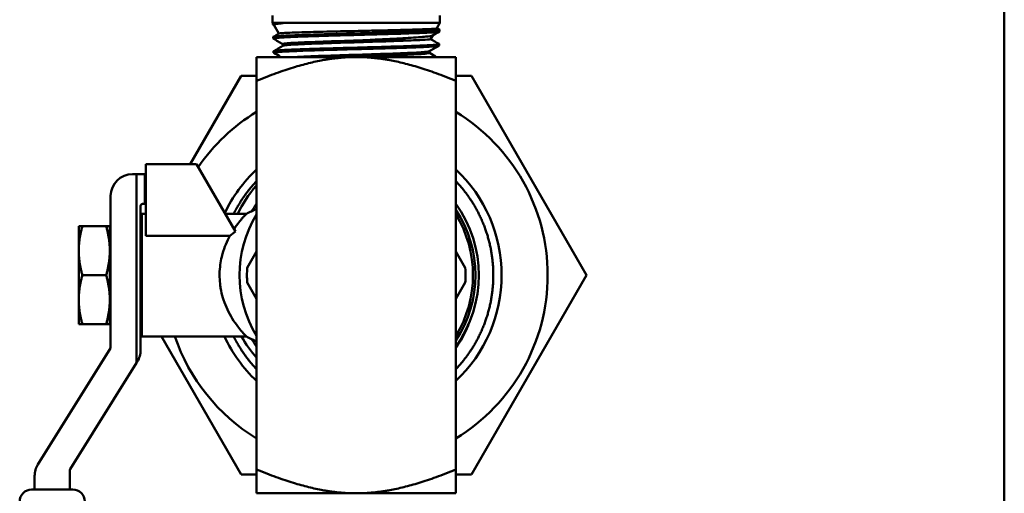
# Model space of a CAD drawing. Header units: inches. Extents: x 1 to 203, y 4 to 128.
# Tile 87 of 127: x 105.27 to 110.21, y 80.66 to 83.03. Entities that reach past the tile are written whole.
import ezdxf

# ---------------------------------------------------------------- set-up
doc = ezdxf.new("R2010")
doc.units = ezdxf.units.IN
doc.header["$LTSCALE"] = 6
doc.header["$MEASUREMENT"] = 0
doc.layers.add('Visible (ANSI)', color=7, linetype='Continuous', lineweight=50)

msp = doc.modelspace()

# ---------------------------------------------------------------- linework, layer by layer
at = {"layer": 'Visible (ANSI)'}
for p, q in [((110.2061, 115.2878), (110.2061, 43.2878)), ((106.5361, 83.0186), (106.5361, 83.0544)), ((107.3761, 83.0186), (107.3761, 83.0544)), ((106.5361, 83.0186), (107.3761, 83.0186)), ((106.5373, 83.0166), (106.5361, 83.0186)), ((106.5892, 83.0166), (106.5373, 83.0166)), ((106.5375, 83.0109), (106.5373, 83.0166)), ((106.5424, 83.0078), (106.538, 83.0103)), ((106.5678, 82.9638), (106.5422, 83.0082)), ((107.3601, 82.9909), (107.3761, 83.0186)), ((107.3286, 82.9364), (107.3395, 82.9551)), ((107.3602, 82.9911), (107.3734, 82.9834)), ((107.3737, 82.9751), (107.3739, 82.9829)), ((106.5397, 82.9394), (106.5395, 82.9472)), ((106.5881, 82.9029), (106.5881, 82.9115)), ((107.3714, 82.9037), (107.3717, 82.9115)), ((106.5419, 82.868), (106.5417, 82.8758)), ((107.323, 82.8669), (107.323, 82.8755)), ((106.9561, 82.8465), (106.4561, 82.8465)), ((106.4561, 82.8465), (106.4561, 82.7269)), ((106.9561, 82.8465), (107.4561, 82.8465)), ((107.4561, 82.8465), (107.4561, 82.7269)), ((106.3788, 82.7515), (106.1233, 82.309)), ((106.4561, 82.7515), (106.3788, 82.7515)), ((106.4561, 82.7269), (106.4561, 80.7761)), ((107.5335, 82.7515), (107.4561, 82.7515)), ((107.4561, 82.7269), (107.4561, 80.7761)), ((108.1108, 81.7515), (107.5335, 82.7515)), ((106.1557, 82.309), (105.901, 82.309)), ((105.901, 82.309), (105.901, 81.9491)), ((106.1557, 82.309), (106.3507, 81.9712)), ((105.8345, 82.259), (105.8545, 82.259)), ((105.8952, 82.259), (105.8545, 82.259)), ((105.8545, 81.3119), (105.8545, 82.259)), ((105.901, 82.259), (105.8952, 82.259)), ((105.8952, 82.109), (105.8952, 82.259)), ((105.7245, 81.3898), (105.7245, 82.149)), ((105.8745, 82.099), (105.8745, 81.3755)), ((105.8952, 82.109), (105.8845, 82.109)), ((105.901, 82.109), (105.8952, 82.109)), ((105.8803, 81.444), (105.8803, 82.059)), ((105.8803, 82.059), (105.901, 82.059)), ((106.3, 82.059), (106.405, 82.059)), ((105.5823, 81.9975), (105.5645, 81.9975)), ((105.5645, 81.9975), (105.5645, 81.8745)), ((105.5823, 81.9975), (105.7025, 81.9975)), ((105.7025, 81.9975), (105.7203, 81.9975)), ((105.7203, 81.9975), (105.7203, 81.8745)), ((105.901, 81.9491), (106.3227, 81.9491)), ((105.5645, 81.8745), (105.5645, 81.6285)), ((105.7203, 81.89), (105.7245, 81.8974)), ((105.7205, 81.8904), (105.7203, 81.8904)), ((105.7203, 81.8745), (105.7203, 81.6285)), ((105.8768, 81.8904), (105.8745, 81.8904)), ((105.8756, 81.8882), (105.8803, 81.8966)), ((106.4561, 81.8695), (106.4093, 81.7883)), ((107.503, 81.7883), (107.4561, 81.8695)), ((105.5823, 81.7515), (105.7025, 81.7515)), ((107.5335, 80.7515), (108.1108, 81.7515)), ((106.4093, 81.7147), (106.4561, 81.6335)), ((107.4561, 81.6335), (107.503, 81.7147)), ((105.5645, 81.5055), (105.5645, 81.6285)), ((105.7203, 81.5055), (105.7203, 81.6285)), ((105.7203, 81.613), (105.7245, 81.6056)), ((105.7205, 81.6126), (105.7203, 81.6126)), ((105.8768, 81.6126), (105.8745, 81.6126)), ((105.8756, 81.6148), (105.8803, 81.6064)), ((105.5823, 81.5055), (105.5645, 81.5055)), ((105.5823, 81.5055), (105.7025, 81.5055)), ((105.7025, 81.5055), (105.7203, 81.5055)), ((105.8803, 81.444), (106.405, 81.444)), ((105.979, 81.444), (106.3788, 80.7515)), ((105.36, 80.802), (105.723, 81.3845)), ((105.8545, 81.3119), (105.5216, 80.7777)), ((105.8579, 81.3173), (105.8545, 81.3119)), ((105.3434, 80.6753), (105.3434, 80.7438)), ((105.5201, 80.7724), (105.5201, 80.6753)), ((106.3788, 80.7515), (106.4561, 80.7515)), ((106.4561, 80.7761), (106.4561, 80.6565)), ((107.4561, 80.7761), (107.4561, 80.6565)), ((107.4561, 80.7515), (107.5335, 80.7515)), ((105.3284, 80.6753), (105.5351, 80.6753)), ((106.9561, 80.6565), (106.4561, 80.6565)), ((107.4561, 80.6565), (106.9561, 80.6565))]:
    msp.add_line(p, q, dxfattribs=at)
for centre, radius, start, end in [((106.9561, 81.7515), 0.96, 121.3882, 145.5758), ((106.9561, 81.7515), 0.96, 301.3882, 58.6118), ((106.9561, 81.7515), 0.7292, 133.2918, 154.6367), ((106.9561, 81.7515), 0.7292, 313.2918, 46.7082), ((105.8345, 82.149), 0.11, 90, 180), ((105.8845, 82.099), 0.01, 90, 180), ((106.9561, 81.7515), 0.615, 144.3909, 148.553), ((106.9561, 81.7515), 0.615, 324.3909, 35.6091), ((106.9561, 81.7515), 0.5977, 326.7795, 33.2205), ((106.9561, 81.7515), 0.5854, 148.657, 211.343), ((106.9561, 81.7515), 0.5854, 328.657, 31.343), ((106.9561, 81.7515), 0.5481, 176.1523, 183.8477), ((106.9561, 81.7515), 0.5481, 356.1523, 3.8477), ((106.9561, 81.7515), 0.96, 198.6818, 238.6118), ((106.9561, 81.7515), 0.7292, 204.9429, 226.7082), ((106.9561, 81.7515), 0.615, 211.447, 215.6091), ((105.7145, 81.3898), 0.01, 328.0711, 0), ((105.7645, 81.3755), 0.11, 328.0711, 0), ((105.4534, 80.7438), 0.11, 148.0711, 180), ((105.5301, 80.7724), 0.01, 148.0711, 180), ((105.3284, 80.6153), 0.06, 90, 180), ((105.5351, 80.6153), 0.06, 0, 90)]:
    msp.add_arc(centre, radius, start, end, dxfattribs=at)
for major_axis, start_param, end_param in [((0, 0.1389), 0.177527, 0.253366), ((0, -0.1389), 6.029819, 6.105659)]:
    msp.add_ellipse((105.8781, 81.7515), major_axis=major_axis, ratio=0.101432, start_param=start_param, end_param=end_param, dxfattribs=at)
for points, knots in [([(106.538, 83.0103), (106.5376, 83.0105), (106.5375, 83.0107), (106.5375, 83.0109), (106.5375, 83.0116), (106.5395, 83.0122), (106.5434, 83.0128), (106.5472, 83.0134), (106.5532, 83.0141), (106.5609, 83.0147), (106.5685, 83.0153), (106.578, 83.016), (106.5892, 83.0166)], [0.98714558, 0.98714558, 0.98714558, 0.98714558, 0.98828125, 0.98828125, 0.98828125, 0.9921875, 0.9921875, 0.9921875, 0.99609375, 0.99609375, 0.99609375, 1, 1, 1, 1]), ([(106.5422, 83.0082), (106.5414, 83.0095), (106.5444, 83.0108), (106.555, 83.0128), (106.5606, 83.0136), (106.5736, 83.0151), (106.5809, 83.0159), (106.5892, 83.0166)], [-0.5330159, -0.5330159, -0.5330159, -0.5330159, -0.2897871, -0.2897871, -0.138021, -0.138021, -0.000001, -0.000001, -0.000001, -0.000001]), ([(106.5402, 82.9389), (106.5394, 82.9394), (106.5396, 82.9398), (106.5407, 82.9402), (106.5415, 82.9406), (106.5428, 82.9409), (106.5446, 82.9412), (106.5464, 82.9415), (106.5487, 82.9419), (106.5515, 82.9422), (106.5571, 82.9428), (106.5645, 82.9435), (106.5737, 82.9441), (106.5783, 82.9444), (106.5833, 82.9447), (106.5889, 82.945), (106.5944, 82.9453), (106.6004, 82.9457), (106.6068, 82.946), (106.6195, 82.9466), (106.6338, 82.9473), (106.6496, 82.9479), (106.6574, 82.9482), (106.6657, 82.9486), (106.6743, 82.9489), (106.6829, 82.9492), (106.692, 82.9495), (106.7012, 82.9498), (106.7198, 82.9505), (106.7394, 82.9511), (106.7599, 82.9517), (106.7701, 82.952), (106.7806, 82.9524), (106.7914, 82.9527), (106.8021, 82.953), (106.8132, 82.9533), (106.8243, 82.9537), (106.8466, 82.9543), (106.8692, 82.9549), (106.8922, 82.9556), (106.9037, 82.9559), (106.9153, 82.9562), (106.927, 82.9565), (106.9387, 82.9568), (106.9505, 82.9571), (106.9622, 82.9575), (106.9857, 82.9581), (107.0089, 82.9587), (107.0318, 82.9594), (107.0432, 82.9597), (107.0546, 82.96), (107.0659, 82.9604), (107.0772, 82.9607), (107.0884, 82.961), (107.0995, 82.9613), (107.1215, 82.9619), (107.1427, 82.9626), (107.1629, 82.9632), (107.173, 82.9635), (107.1829, 82.9638), (107.1925, 82.9641), (107.2022, 82.9645), (107.2116, 82.9648), (107.2207, 82.9651), (107.2389, 82.9658), (107.2556, 82.9664), (107.2709, 82.967), (107.2785, 82.9674), (107.2858, 82.9677), (107.2928, 82.968), (107.2997, 82.9683), (107.3063, 82.9686), (107.3124, 82.9689), (107.3246, 82.9696), (107.3351, 82.9702), (107.3437, 82.9709), (107.3481, 82.9712), (107.3519, 82.9715), (107.3554, 82.9718), (107.3588, 82.9721), (107.3618, 82.9725), (107.3643, 82.9728), (107.3692, 82.9734), (107.3722, 82.974), (107.3732, 82.9746), (107.3735, 82.9748), (107.3737, 82.975), (107.3737, 82.9751)], [0.84104094, 0.84104094, 0.84104094, 0.84104094, 0.84375, 0.84375, 0.84375, 0.84570313, 0.84570313, 0.84570313, 0.84765625, 0.84765625, 0.84765625, 0.8515625, 0.8515625, 0.8515625, 0.85351563, 0.85351563, 0.85351563, 0.85546875, 0.85546875, 0.85546875, 0.859375, 0.859375, 0.859375, 0.86132813, 0.86132813, 0.86132813, 0.86328125, 0.86328125, 0.86328125, 0.8671875, 0.8671875, 0.8671875, 0.86914063, 0.86914063, 0.86914063, 0.87109375, 0.87109375, 0.87109375, 0.875, 0.875, 0.875, 0.87695313, 0.87695313, 0.87695313, 0.87890625, 0.87890625, 0.87890625, 0.8828125, 0.8828125, 0.8828125, 0.88476563, 0.88476563, 0.88476563, 0.88671875, 0.88671875, 0.88671875, 0.890625, 0.890625, 0.890625, 0.89257813, 0.89257813, 0.89257813, 0.89453125, 0.89453125, 0.89453125, 0.8984375, 0.8984375, 0.8984375, 0.90039063, 0.90039063, 0.90039063, 0.90234375, 0.90234375, 0.90234375, 0.90625, 0.90625, 0.90625, 0.90820313, 0.90820313, 0.90820313, 0.91015625, 0.91015625, 0.91015625, 0.9140625, 0.9140625, 0.9140625, 0.91509698, 0.91509698, 0.91509698, 0.91509698]), ([(107.3734, 82.9834), (107.3735, 82.9834), (107.3736, 82.9833), (107.3737, 82.9833), (107.3741, 82.9829), (107.3739, 82.9826), (107.3733, 82.9823), (107.3721, 82.9817), (107.3689, 82.9811), (107.3638, 82.9804), (107.3613, 82.9801), (107.3582, 82.9798), (107.3547, 82.9795), (107.3512, 82.9792), (107.3472, 82.9788), (107.3427, 82.9785), (107.3339, 82.9778), (107.3233, 82.9772), (107.311, 82.9766), (107.3048, 82.9763), (107.2982, 82.976), (107.2912, 82.9756), (107.2842, 82.9753), (107.2767, 82.975), (107.269, 82.9747), (107.2535, 82.9741), (107.2366, 82.9734), (107.2185, 82.9728), (107.2094, 82.9725), (107.2001, 82.9721), (107.1903, 82.9718), (107.1806, 82.9715), (107.1705, 82.9712), (107.1603, 82.9708), (107.1399, 82.9702), (107.1187, 82.9696), (107.0968, 82.969), (107.0858, 82.9687), (107.0746, 82.9683), (107.0633, 82.968), (107.052, 82.9677), (107.0404, 82.9674), (107.0289, 82.967), (107.0058, 82.9664), (106.9826, 82.9658), (106.9593, 82.9651), (106.9477, 82.9648), (106.936, 82.9645), (106.9243, 82.9642), (106.9126, 82.9639), (106.9009, 82.9636), (106.8893, 82.9632), (106.8662, 82.9626), (106.8436, 82.962), (106.8216, 82.9613), (106.8106, 82.961), (106.7997, 82.9607), (106.789, 82.9603), (106.7782, 82.96), (106.7676, 82.9597), (106.7573, 82.9594), (106.7367, 82.9588), (106.7173, 82.9581), (106.6989, 82.9575), (106.6898, 82.9572), (106.6809, 82.9569), (106.6723, 82.9566), (106.6637, 82.9562), (106.6554, 82.9559), (106.6476, 82.9556), (106.6318, 82.9549), (106.6177, 82.9543), (106.6051, 82.9537), (106.5989, 82.9533), (106.593, 82.953), (106.5875, 82.9527), (106.5821, 82.9524), (106.577, 82.9521), (106.5724, 82.9518), (106.5633, 82.9511), (106.5561, 82.9505), (106.5507, 82.9498), (106.548, 82.9495), (106.5458, 82.9492), (106.5441, 82.9489), (106.5423, 82.9486), (106.5411, 82.9482), (106.5403, 82.9479), (106.5397, 82.9477), (106.5395, 82.9474), (106.5395, 82.9472)], [0.0679788, 0.0679788, 0.0679788, 0.0679788, 0.06835937, 0.06835937, 0.06835937, 0.0703125, 0.0703125, 0.0703125, 0.07421875, 0.07421875, 0.07421875, 0.07617187, 0.07617187, 0.07617187, 0.078125, 0.078125, 0.078125, 0.08203125, 0.08203125, 0.08203125, 0.08398437, 0.08398437, 0.08398437, 0.0859375, 0.0859375, 0.0859375, 0.08984375, 0.08984375, 0.08984375, 0.09179687, 0.09179687, 0.09179687, 0.09375, 0.09375, 0.09375, 0.09765625, 0.09765625, 0.09765625, 0.09960937, 0.09960937, 0.09960937, 0.1015625, 0.1015625, 0.1015625, 0.10546875, 0.10546875, 0.10546875, 0.10742187, 0.10742187, 0.10742187, 0.109375, 0.109375, 0.109375, 0.11328125, 0.11328125, 0.11328125, 0.11523437, 0.11523437, 0.11523437, 0.1171875, 0.1171875, 0.1171875, 0.12109375, 0.12109375, 0.12109375, 0.12304687, 0.12304687, 0.12304687, 0.125, 0.125, 0.125, 0.12890625, 0.12890625, 0.12890625, 0.13085937, 0.13085937, 0.13085937, 0.1328125, 0.1328125, 0.1328125, 0.13671875, 0.13671875, 0.13671875, 0.13867187, 0.13867187, 0.13867187, 0.140625, 0.140625, 0.140625, 0.14212795, 0.14212795, 0.14212795, 0.14212795]), ([(107.3601, 82.9909), (107.3598, 82.9904), (107.358, 82.99), (107.3458, 82.9884), (107.3266, 82.9872), (107.2847, 82.9855), (107.2691, 82.985), (107.2342, 82.9839), (107.2148, 82.9833), (107.1543, 82.9817), (107.1096, 82.9807), (107.0362, 82.979), (107.0097, 82.9784), (106.9357, 82.9768), (106.8882, 82.9758), (106.8192, 82.9742), (106.7962, 82.9736), (106.7524, 82.9725), (106.7317, 82.972), (106.672, 82.9703), (106.6386, 82.9691), (106.6023, 82.9674), (106.5927, 82.9669), (106.5779, 82.9658), (106.5727, 82.9652), (106.5691, 82.9644), (106.5685, 82.9642), (106.5682, 82.964)], [-6.895839, -6.895839, -6.895839, -6.895839, -6.738514, -6.738514, -6.331589, -6.331589, -6.137458, -6.137458, -5.941043, -5.941043, -5.566693, -5.566693, -5.36216, -5.36216, -5.000891, -5.000891, -4.81128, -4.81128, -4.62262, -4.62262, -4.226182, -4.226182, -4.036914, -4.036914, -3.844166, -3.844166, -3.77688, -3.77688, -3.77688, -3.77688]), ([(106.9651, 82.9296), (106.9981, 82.9311), (107.0309, 82.9327), (107.0972, 82.9358), (107.1301, 82.9373), (107.1804, 82.94), (107.1992, 82.941), (107.2558, 82.9445), (107.2848, 82.9466), (107.3238, 82.9508), (107.3353, 82.9527), (107.3387, 82.9547)], [-4.16058, -4.16058, -4.16058, -4.16058, -3.987124, -3.987124, -3.799979, -3.799979, -3.676121, -3.676121, -3.396232, -3.396232, -3.124103, -3.124103, -3.124103, -3.124103]), ([(107.3712, 82.912), (107.3715, 82.9119), (107.3717, 82.9117), (107.3717, 82.9116), (107.3717, 82.9112), (107.3713, 82.9109), (107.3704, 82.9106), (107.3694, 82.9103), (107.368, 82.9099), (107.3661, 82.9096), (107.3622, 82.909), (107.3565, 82.9083), (107.3489, 82.9077), (107.3451, 82.9074), (107.3408, 82.9071), (107.3361, 82.9068), (107.3313, 82.9064), (107.3261, 82.9061), (107.3205, 82.9058), (107.3092, 82.9052), (107.2963, 82.9045), (107.2818, 82.9039), (107.2746, 82.9035), (107.267, 82.9032), (107.2589, 82.9029), (107.2509, 82.9026), (107.2425, 82.9022), (107.2337, 82.9019), (107.2163, 82.9013), (107.1977, 82.9007), (107.178, 82.9001), (107.1681, 82.8997), (107.158, 82.8994), (107.1476, 82.8991), (107.1372, 82.8988), (107.1265, 82.8984), (107.1157, 82.8981), (107.094, 82.8974), (107.0718, 82.8968), (107.0491, 82.8962), (107.0378, 82.8959), (107.0263, 82.8956), (107.0147, 82.8952), (107.0031, 82.8949), (106.9913, 82.8946), (106.9796, 82.8943), (106.9562, 82.8936), (106.9329, 82.893), (106.9098, 82.8923), (106.8982, 82.892), (106.8867, 82.8917), (106.8752, 82.8914), (106.8637, 82.8911), (106.8522, 82.8907), (106.841, 82.8904), (106.8184, 82.8898), (106.7967, 82.8892), (106.7757, 82.8885), (106.7653, 82.8882), (106.755, 82.8879), (106.7449, 82.8876), (106.7348, 82.8872), (106.7249, 82.8869), (106.7154, 82.8866), (106.6963, 82.8859), (106.6785, 82.8853), (106.6621, 82.8847), (106.6539, 82.8843), (106.6461, 82.884), (106.6385, 82.8837), (106.631, 82.8834), (106.6238, 82.8831), (106.6171, 82.8828), (106.6036, 82.8821), (106.5919, 82.8815), (106.5819, 82.8808), (106.5769, 82.8805), (106.5723, 82.8802), (106.5682, 82.8798), (106.5641, 82.8795), (106.5604, 82.8792), (106.5572, 82.8789), (106.5508, 82.8782), (106.5465, 82.8776), (106.544, 82.877), (106.5428, 82.8767), (106.542, 82.8764), (106.5418, 82.876), (106.5417, 82.8759), (106.5417, 82.8759), (106.5417, 82.8758)], [0.21387474, 0.21387474, 0.21387474, 0.21387474, 0.21484375, 0.21484375, 0.21484375, 0.21679687, 0.21679687, 0.21679687, 0.21875, 0.21875, 0.21875, 0.22265625, 0.22265625, 0.22265625, 0.22460937, 0.22460937, 0.22460937, 0.2265625, 0.2265625, 0.2265625, 0.23046875, 0.23046875, 0.23046875, 0.23242187, 0.23242187, 0.23242187, 0.234375, 0.234375, 0.234375, 0.23828125, 0.23828125, 0.23828125, 0.24023437, 0.24023437, 0.24023437, 0.2421875, 0.2421875, 0.2421875, 0.24609375, 0.24609375, 0.24609375, 0.24804687, 0.24804687, 0.24804687, 0.25, 0.25, 0.25, 0.25390625, 0.25390625, 0.25390625, 0.25585937, 0.25585937, 0.25585937, 0.2578125, 0.2578125, 0.2578125, 0.26171875, 0.26171875, 0.26171875, 0.26367187, 0.26367187, 0.26367187, 0.265625, 0.265625, 0.265625, 0.26953125, 0.26953125, 0.26953125, 0.27148437, 0.27148437, 0.27148437, 0.2734375, 0.2734375, 0.2734375, 0.27734375, 0.27734375, 0.27734375, 0.27929687, 0.27929687, 0.27929687, 0.28125, 0.28125, 0.28125, 0.28515625, 0.28515625, 0.28515625, 0.28710937, 0.28710937, 0.28710937, 0.28761406, 0.28761406, 0.28761406, 0.28761406]), ([(106.9651, 82.9296), (106.9046, 82.9278), (106.8438, 82.9259), (106.7347, 82.9221), (106.6868, 82.9202), (106.6172, 82.9164), (106.5955, 82.9145), (106.5886, 82.9122), (106.5881, 82.9119), (106.5881, 82.9115)], [0.28828949, 0.28828949, 0.28828949, 0.28828949, 0.29525144, 0.29525144, 0.30237012, 0.30237012, 0.30948879, 0.30948879, 0.31080713, 0.31080713, 0.31080713, 0.31080713]), ([(107.2321, 82.93), (107.2071, 82.9289), (107.1778, 82.9277), (107.0923, 82.9246), (107.031, 82.9227), (106.9073, 82.9189), (106.845, 82.917), (106.7347, 82.9132), (106.6868, 82.9113), (106.6172, 82.9075), (106.5955, 82.9056), (106.5893, 82.9035), (106.5889, 82.9034), (106.5886, 82.9032)], [0.27668148, 0.27668148, 0.27668148, 0.27668148, 0.2810141, 0.2810141, 0.28813277, 0.28813277, 0.29525144, 0.29525144, 0.30237012, 0.30237012, 0.30948879, 0.30948879, 0.31005668, 0.31005668, 0.31005668, 0.31005668]), ([(107.2321, 82.93), (107.2156, 82.93), (107.1971, 82.93), (107.1566, 82.93), (107.1347, 82.9299), (107.0878, 82.9298), (107.063, 82.9297), (107.0139, 82.9296), (106.9895, 82.9297), (106.9651, 82.9296)], [-0.7720189, -0.7720189, -0.7720189, -0.7720189, -0.5812124, -0.5812124, -0.3852622, -0.3852622, -0.1863723, -0.1863723, 0, 0, 0, 0]), ([(107.3286, 82.9364), (107.3286, 82.9363), (107.3286, 82.9363), (107.3276, 82.9353), (107.3185, 82.9342), (107.2939, 82.9327), (107.2845, 82.9322), (107.2614, 82.9311), (107.2476, 82.9306), (107.2321, 82.93)], [-0.6840636, -0.6840636, -0.6840636, -0.6840636, -0.6764107, -0.6764107, -0.3346879, -0.3346879, -0.1745708, -0.1745708, 0, 0, 0, 0]), ([(106.5424, 82.8675), (106.5419, 82.8678), (106.5418, 82.868), (106.542, 82.8683), (106.5423, 82.8686), (106.5431, 82.869), (106.5443, 82.8693), (106.5469, 82.8699), (106.5513, 82.8705), (106.5577, 82.8712), (106.5609, 82.8715), (106.5645, 82.8718), (106.5687, 82.8721), (106.5728, 82.8724), (106.5775, 82.8728), (106.5825, 82.8731), (106.5927, 82.8738), (106.6045, 82.8744), (106.6179, 82.875), (106.6246, 82.8754), (106.6317, 82.8757), (106.6393, 82.876), (106.6468, 82.8763), (106.6548, 82.8766), (106.6631, 82.8769), (106.6797, 82.8776), (106.6975, 82.8782), (106.7165, 82.8789), (106.726, 82.8792), (106.7357, 82.8795), (106.7458, 82.8798), (106.7559, 82.8802), (106.7663, 82.8805), (106.7769, 82.8808), (106.7981, 82.8815), (106.8199, 82.8821), (106.8422, 82.8827), (106.8534, 82.883), (106.8648, 82.8833), (106.8762, 82.8837), (106.8877, 82.884), (106.8994, 82.8843), (106.9111, 82.8846), (106.9344, 82.8853), (106.9577, 82.8859), (106.9809, 82.8866), (106.9926, 82.8869), (107.0042, 82.8872), (107.0158, 82.8875), (107.0273, 82.8878), (107.039, 82.8882), (107.0504, 82.8885), (107.0733, 82.8891), (107.0954, 82.8898), (107.1169, 82.8904), (107.1276, 82.8907), (107.1382, 82.8911), (107.1486, 82.8914), (107.1589, 82.8917), (107.1692, 82.892), (107.1791, 82.8923), (107.1989, 82.893), (107.2174, 82.8936), (107.2347, 82.8942), (107.2433, 82.8945), (107.2516, 82.8949), (107.2596, 82.8952), (107.2676, 82.8955), (107.2753, 82.8958), (107.2826, 82.8962), (107.2971, 82.8968), (107.3099, 82.8975), (107.321, 82.8981), (107.3266, 82.8984), (107.3317, 82.8987), (107.3364, 82.899), (107.3411, 82.8994), (107.3454, 82.8997), (107.3492, 82.9), (107.3568, 82.9006), (107.3624, 82.9013), (107.3661, 82.9019), (107.368, 82.9023), (107.3694, 82.9026), (107.3702, 82.9029), (107.371, 82.9032), (107.3714, 82.9035), (107.3714, 82.9038)], [0.69561942, 0.69561942, 0.69561942, 0.69561942, 0.69726563, 0.69726563, 0.69726563, 0.69921875, 0.69921875, 0.69921875, 0.703125, 0.703125, 0.703125, 0.70507813, 0.70507813, 0.70507813, 0.70703125, 0.70703125, 0.70703125, 0.7109375, 0.7109375, 0.7109375, 0.71289063, 0.71289063, 0.71289063, 0.71484375, 0.71484375, 0.71484375, 0.71875, 0.71875, 0.71875, 0.72070313, 0.72070313, 0.72070313, 0.72265625, 0.72265625, 0.72265625, 0.7265625, 0.7265625, 0.7265625, 0.72851563, 0.72851563, 0.72851563, 0.73046875, 0.73046875, 0.73046875, 0.734375, 0.734375, 0.734375, 0.73632813, 0.73632813, 0.73632813, 0.73828125, 0.73828125, 0.73828125, 0.7421875, 0.7421875, 0.7421875, 0.74414063, 0.74414063, 0.74414063, 0.74609375, 0.74609375, 0.74609375, 0.75, 0.75, 0.75, 0.75195313, 0.75195313, 0.75195313, 0.75390625, 0.75390625, 0.75390625, 0.7578125, 0.7578125, 0.7578125, 0.75976563, 0.75976563, 0.75976563, 0.76171875, 0.76171875, 0.76171875, 0.765625, 0.765625, 0.765625, 0.76757813, 0.76757813, 0.76757813, 0.76930609, 0.76930609, 0.76930609, 0.76930609]), ([(107.3225, 82.8752), (107.3209, 82.8743), (107.316, 82.8734), (107.2902, 82.8706), (107.2575, 82.8687), (107.1697, 82.8649), (107.1148, 82.863), (106.9964, 82.8591), (106.933, 82.8572), (106.8132, 82.8534), (106.757, 82.8515), (106.6866, 82.8486), (106.665, 82.8475), (106.6471, 82.8465)], [0.35598625, 0.35598625, 0.35598625, 0.35598625, 0.35931949, 0.35931949, 0.36643817, 0.36643817, 0.37355684, 0.37355684, 0.38067551, 0.38067551, 0.38779418, 0.38779418, 0.39165187, 0.39165187, 0.39165187, 0.39165187]), ([(107.323, 82.8669), (107.323, 82.8658), (107.3179, 82.8647), (107.2902, 82.8617), (107.2575, 82.8598), (107.1697, 82.8559), (107.1148, 82.854), (106.9974, 82.8503), (106.9352, 82.8484), (106.8762, 82.8465)], [0.35522062, 0.35522062, 0.35522062, 0.35522062, 0.35931949, 0.35931949, 0.36643817, 0.36643817, 0.37355684, 0.37355684, 0.38055062, 0.38055062, 0.38055062, 0.38055062]), ([(106.3618, 82.059), (106.3863, 82.1092), (106.4169, 82.1562), (106.454, 82.2001), (106.4551, 82.2013), (106.4561, 82.2026)], [-0.8931109, -0.8931109, -0.8931109, -0.8931109, -0.4681047, -0.4681047, -0.4554508, -0.4554508, -0.4554508, -0.4554508]), ([(106.3436, 81.9836), (106.3518, 81.9959), (106.36, 82.0069), (106.375, 82.026), (106.382, 82.0341), (106.3894, 82.0425), (106.391, 82.0442), (106.3964, 82.0501), (106.3995, 82.0534), (106.4037, 82.0577), (106.4048, 82.0588), (106.405, 82.059), (106.405, 82.059), (106.405, 82.059)], [0, 0, 0, 0, 0.1556779, 0.1556779, 0.3087572, 0.3087572, 0.3523304, 0.3523304, 0.4684821, 0.4684821, 0.5759062, 0.5759062, 0.5850677, 0.5850677, 0.5850677, 0.5850677]), ([(106.2707, 81.7515), (106.2707, 81.7538), (106.2707, 81.7561), (106.2711, 81.7737), (106.2723, 81.7889), (106.2762, 81.8175), (106.2787, 81.8309), (106.2829, 81.8488), (106.2842, 81.8536), (106.2902, 81.8752), (106.2959, 81.8913), (106.3085, 81.9215), (106.3154, 81.9358), (106.3227, 81.9491)], [1.9596019, 1.9596019, 1.9596019, 1.9596019, 1.9777659, 1.9777659, 2.0990956, 2.0990956, 2.2096413, 2.2096413, 2.2512433, 2.2512433, 2.3980834, 2.3980834, 2.5485569, 2.5485569, 2.5485569, 2.5485569]), ([(105.7245, 81.8951), (105.7243, 81.8944), (105.7241, 81.8936), (105.7228, 81.8884), (105.7218, 81.8829), (105.7209, 81.8765)], [4.25141723, 4.25141723, 4.25141723, 4.25141723, 4.26699751, 4.26699751, 4.34762138, 4.34762138, 4.34762138, 4.34762138]), ([(105.8771, 81.8765), (105.8764, 81.8713), (105.8757, 81.8655), (105.8749, 81.8577), (105.8747, 81.8558), (105.8745, 81.854)], [1.99489394, 1.99489394, 1.99489394, 1.99489394, 2.0607402, 2.0607402, 2.07970352, 2.07970352, 2.07970352, 2.07970352]), ([(105.8803, 81.8933), (105.8802, 81.8931), (105.8802, 81.8929), (105.8791, 81.8884), (105.8781, 81.8829), (105.8771, 81.8765)], [4.26338998, 4.26338998, 4.26338998, 4.26338998, 4.26699751, 4.26699751, 4.34762138, 4.34762138, 4.34762138, 4.34762138]), ([(105.7203, 81.7769), (105.7205, 81.7882), (105.7209, 81.7994), (105.7221, 81.8266), (105.7232, 81.8418), (105.7245, 81.8544)], [2.4160919, 2.4160919, 2.4160919, 2.4160919, 2.4993083, 2.4993083, 2.627315, 2.627315, 2.627315, 2.627315]), ([(105.8803, 81.6536), (105.8792, 81.6652), (105.8783, 81.6785), (105.8767, 81.7118), (105.8763, 81.7323), (105.8763, 81.7515), (105.8763, 81.7707), (105.8767, 81.7912), (105.8783, 81.8245), (105.8792, 81.8378), (105.8803, 81.8494)], [2.0945859, 2.0945859, 2.0945859, 2.0945859, 2.2061308, 2.2061308, 2.3527195, 2.3527195, 2.3527195, 2.4993083, 2.4993083, 2.6108531, 2.6108531, 2.6108531, 2.6108531]), ([(105.7245, 81.6486), (105.7232, 81.6612), (105.7221, 81.6764), (105.7209, 81.7036), (105.7205, 81.7148), (105.7203, 81.7261)], [2.078124, 2.078124, 2.078124, 2.078124, 2.2061308, 2.2061308, 2.2893471, 2.2893471, 2.2893471, 2.2893471]), ([(106.405, 81.444), (106.405, 81.444), (106.4043, 81.4447), (106.3999, 81.4492), (106.3931, 81.4563), (106.3834, 81.4673), (106.3827, 81.4681), (106.3759, 81.476), (106.3689, 81.4846), (106.3528, 81.5057), (106.3436, 81.5188), (106.3259, 81.5474), (106.3176, 81.5628), (106.3029, 81.5943), (106.2965, 81.6102), (106.2897, 81.6307), (106.2884, 81.6345), (106.2827, 81.6538), (106.279, 81.6698), (106.2749, 81.6941), (106.2738, 81.7021), (106.2715, 81.7237), (106.2707, 81.7376), (106.2707, 81.7515)], [0.595417, 0.595417, 0.595417, 0.595417, 0.688827, 0.688827, 0.923804, 0.923804, 0.940802, 0.940802, 1.096738, 1.096738, 1.279916, 1.279916, 1.455922, 1.455922, 1.612169, 1.612169, 1.647234, 1.647234, 1.784031, 1.784031, 1.848946, 1.848946, 1.959602, 1.959602, 1.959602, 1.959602]), ([(105.7203, 81.6307), (105.7214, 81.6225), (105.7226, 81.6155), (105.7241, 81.6094), (105.7243, 81.6086), (105.7245, 81.6079)], [2.6932431, 2.6932431, 2.6932431, 2.6932431, 2.7911848, 2.7911848, 2.8067651, 2.8067651, 2.8067651, 2.8067651]), ([(105.8745, 81.649), (105.8747, 81.6472), (105.8749, 81.6453), (105.8764, 81.63), (105.8782, 81.6181), (105.8802, 81.6101), (105.8802, 81.6099), (105.8803, 81.6097)], [2.6257514, 2.6257514, 2.6257514, 2.6257514, 2.6447147, 2.6447147, 2.7911848, 2.7911848, 2.7947924, 2.7947924, 2.7947924, 2.7947924]), ([(107.5226, 81.512), (107.5189, 81.5025), (107.5149, 81.4931), (107.496, 81.451), (107.4784, 81.4196), (107.4576, 81.389), (107.4569, 81.3879), (107.4561, 81.3869)], [-1.1642463, -1.1642463, -1.1642463, -1.1642463, -1.0870333, -1.0870333, -0.8156521, -0.8156521, -0.806007, -0.806007, -0.806007, -0.806007])]:
    msp.add_open_spline(points, degree=3, knots=knots, dxfattribs=at)
for points in [[(106.54, 82.9478), (106.5494, 82.9532), (106.5588, 82.9586), (106.5682, 82.964)], [(107.3732, 82.9746), (107.3617, 82.968), (107.3502, 82.9613), (107.3387, 82.9547)], [(106.5881, 82.9112), (106.5721, 82.9205), (106.5561, 82.9297), (106.5402, 82.9389)], [(107.3288, 82.9366), (107.3429, 82.9284), (107.3571, 82.9202), (107.3712, 82.912)], [(106.5422, 82.8763), (106.5577, 82.8853), (106.5731, 82.8942), (106.5886, 82.9032)], [(106.5787, 82.8465), (106.5666, 82.8535), (106.5545, 82.8605), (106.5424, 82.8675)], [(107.3709, 82.9032), (107.3547, 82.8938), (107.3386, 82.8845), (107.3225, 82.8752)], [(107.323, 82.8672), (107.3349, 82.8603), (107.3469, 82.8534), (107.3588, 82.8465)], [(106.405, 82.059), (106.422, 82.0676), (106.4391, 82.0762), (106.4561, 82.0848)], [(106.3227, 81.9491), (106.3319, 81.9567), (106.3412, 81.964), (106.3507, 81.9712)], [(105.7209, 81.8765), (105.7207, 81.8752), (105.7205, 81.8738), (105.7203, 81.8723)], [(106.4561, 81.337), (106.4273, 81.3701), (106.4019, 81.4059), (106.3803, 81.444)], [(106.4561, 81.4182), (106.4391, 81.4268), (106.422, 81.4354), (106.405, 81.444)]]:
    msp.add_open_spline(points, degree=3, dxfattribs=at)
for points, weights in [([(106.9561, 82.8465), (106.749, 82.8465), (106.4561, 82.7269)], [4.86138224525, 4.86138224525, 4.02730091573]), ([(107.4561, 82.7269), (107.1632, 82.8465), (106.9561, 82.8465)], [4.02730091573, 4.86138224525, 4.86138224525]), ([(105.5823, 81.9975), (105.5645, 81.9316), (105.5645, 81.8745)], [1.71768453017, 1.85054789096, 1.85054789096]), ([(105.7203, 81.8745), (105.7203, 81.9316), (105.7025, 81.9975)], [1.85054789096, 1.85054789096, 1.71768453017]), ([(105.5645, 81.8745), (105.5645, 81.8174), (105.5823, 81.7515)], [1.85054789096, 1.85054789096, 1.71768453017]), ([(105.7025, 81.7515), (105.7203, 81.8174), (105.7203, 81.8745)], [1.71768453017, 1.85054789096, 1.85054789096]), ([(105.5823, 81.7515), (105.5645, 81.6856), (105.5645, 81.6285)], [1.71768453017, 1.85054789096, 1.85054789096]), ([(105.7203, 81.6285), (105.7203, 81.6856), (105.7025, 81.7515)], [1.85054789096, 1.85054789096, 1.71768453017]), ([(105.5645, 81.6285), (105.5645, 81.5714), (105.5823, 81.5055)], [1.85054789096, 1.85054789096, 1.71768453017]), ([(105.7025, 81.5055), (105.7203, 81.5714), (105.7203, 81.6285)], [1.71768453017, 1.85054789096, 1.85054789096]), ([(106.9561, 80.6565), (106.749, 80.6565), (106.4561, 80.7761)], [4.86138224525, 4.86138224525, 4.02730091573]), ([(107.4561, 80.7761), (107.1632, 80.6565), (106.9561, 80.6565)], [4.02730091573, 4.86138224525, 4.86138224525])]:
    msp.add_rational_spline(points, weights, degree=2, dxfattribs=at)
for points, weights, knots in [([(106.4561, 82.2234), (106.4009, 82.1649), (106.3607, 82.0953), (106.3504, 82.0774), (106.3412, 82.059)], [0.983168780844, 0.984835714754, 1, 0.996072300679, 0.993050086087], [0.888398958, 0.888398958, 0.888398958, 0.890350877, 0.890350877, 0.890856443, 0.890856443, 0.890856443]), ([(107.4561, 81.2796), (107.5113, 81.3381), (107.5515, 81.4078), (107.6436, 81.5673), (107.6436, 81.7515), (107.6436, 81.9357), (107.5515, 82.0953), (107.5113, 82.1649), (107.4561, 82.2234)], [0.983168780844, 0.984835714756, 1, 0.965925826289, 1, 0.965925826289, 1, 0.984835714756, 0.983168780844], [0.91471475, 0.91471475, 0.91471475, 0.91666667, 0.91666667, 0.92105263, 0.92105263, 0.9254386, 0.9254386, 0.92739052, 0.92739052, 0.92739052]), ([(106.3412, 81.444), (106.3504, 81.4256), (106.3607, 81.4078), (106.4009, 81.3381), (106.4561, 81.2796)], [0.993050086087, 0.996072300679, 1, 0.984835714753, 0.983168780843], [0.898617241, 0.898617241, 0.898617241, 0.899122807, 0.899122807, 0.901074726, 0.901074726, 0.901074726])]:
    msp.add_rational_spline(points, weights, degree=2, knots=knots, dxfattribs=at)

doc.saveas('drawing.dxf')
